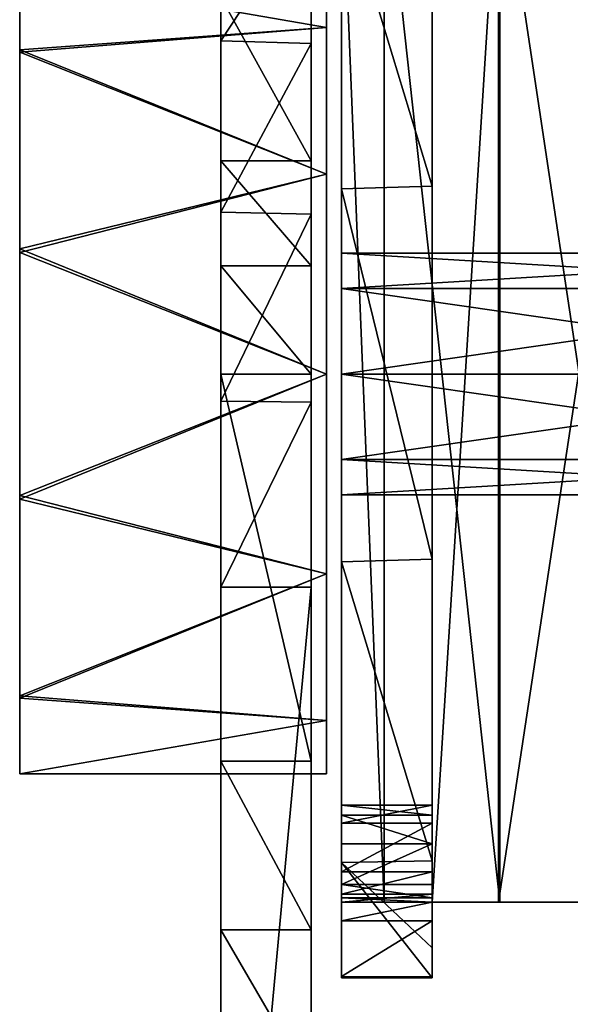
# Model space of a CAD drawing. Header units: inches. Extents: x -5.2 to 5.1, y -2.7 to 6.1.
# Tile 12 of 74: x -4.5 to -3.8, y 1.3 to 2.6. Entities that reach past the tile are written whole.
import ezdxf

# ---------------------------------------------------------------- set-up
doc = ezdxf.new("R2010")
doc.units = ezdxf.units.IN
doc.header["$LTSCALE"] = 52.148148
doc.header["$MEASUREMENT"] = 0
for name, color, linetype in [('268', 7, 'CONTINUOUS'), ('269', 7, 'CONTINUOUS'), ('270', 7, 'CONTINUOUS'), ('271', 7, 'CONTINUOUS'), ('272', 7, 'CONTINUOUS'), ('273', 7, 'CONTINUOUS'), ('274', 7, 'CONTINUOUS'), ('275', 7, 'CONTINUOUS'), ('276', 7, 'CONTINUOUS'), ('277', 7, 'CONTINUOUS'), ('287', 7, 'CONTINUOUS'), ('288', 7, 'CONTINUOUS'), ('289', 7, 'CONTINUOUS'), ('290', 7, 'CONTINUOUS'), ('291', 7, 'CONTINUOUS'), ('312', 7, 'CONTINUOUS'), ('314', 7, 'CONTINUOUS'), ('315', 7, 'CONTINUOUS'), ('316', 7, 'CONTINUOUS'), ('317', 7, 'CONTINUOUS'), ('326', 7, 'CONTINUOUS'), ('885', 7, 'CONTINUOUS'), ('886', 7, 'CONTINUOUS'), ('888', 7, 'CONTINUOUS'), ('889', 7, 'CONTINUOUS')]:
    doc.layers.add(name, color=color, linetype=linetype)

msp = doc.modelspace()

# ---------------------------------------------------------------- linework, layer by layer
at = {"layer": '268', "linetype": 'Continuous'}
for points in [[(-3.956696, 2.814959, 7.263383), (-3.870214, 2.814959, 7.47217), (-3.956696, 1.437007, 7.263383), (-3.956696, 2.814959, 7.263383)], [(-3.956696, 1.437007, 7.263383), (-3.870214, 2.814959, 7.47217), (-3.870207, 1.437007, 7.472177), (-3.956696, 1.437007, 7.263383)], [(-3.870214, 2.814959, 7.47217), (-3.66142, 2.814959, 7.558659), (-3.870207, 1.437007, 7.472177), (-3.870214, 2.814959, 7.47217)], [(-3.66142, 2.814959, 7.558659), (-3.66142, 1.437007, 7.558659), (-3.870207, 1.437007, 7.472177), (-3.66142, 2.814959, 7.558659)]]:
    msp.add_3dface(points, dxfattribs=at)
at = {"layer": '269', "linetype": 'Continuous'}
for points in [[(-4.074806, 1.437007, 7.263383), (-3.956696, 1.437007, 7.263383), (-4.019303, 1.437007, 7.470281), (-4.074806, 1.437007, 7.263383)], [(-3.956696, 1.437007, 7.263383), (-3.870207, 1.437007, 7.472177), (-4.019303, 1.437007, 7.470281), (-3.956696, 1.437007, 7.263383)], [(-4.019303, 1.437007, 7.470281), (-3.870207, 1.437007, 7.472177), (-3.868329, 1.437007, 7.621259), (-4.019303, 1.437007, 7.470281)], [(-3.870207, 1.437007, 7.472177), (-3.66142, 1.437007, 7.558659), (-3.868329, 1.437007, 7.621259), (-3.870207, 1.437007, 7.472177)], [(-3.66142, 1.437007, 7.558659), (-3.66142, 1.437007, 7.676769), (-3.868329, 1.437007, 7.621259), (-3.66142, 1.437007, 7.558659)]]:
    msp.add_3dface(points, dxfattribs=at)
at = {"layer": '270', "linetype": 'Continuous'}
for points in [[(-3.956696, 1.437007, 7.263383), (-4.074806, 1.437007, 7.263383), (-4.074806, 1.437007, 5.920151), (-3.956696, 1.437007, 7.263383)], [(-3.956696, 1.437007, 5.920151), (-3.956696, 1.437007, 7.263383), (-4.074806, 1.437007, 5.920151), (-3.956696, 1.437007, 5.920151)]]:
    msp.add_3dface(points, dxfattribs=at)
at = {"layer": '271', "linetype": 'Continuous'}
for points in [[(-3.956696, 2.913384, 0.114319), (-3.956696, 2.912633, 0.119378), (-3.956696, 1.338581, 0.114319), (-3.956696, 2.913384, 0.114319)], [(-3.956696, 2.913384, -0.078743), (-3.956696, 2.913384, 0.114319), (-3.956696, 1.338581, -0.078743), (-3.956696, 2.913384, -0.078743)], [(-3.956696, 1.338581, -0.078743), (-3.956696, 2.913384, 0.114319), (-3.956696, 1.338581, 0.114319), (-3.956696, 1.338581, -0.078743)], [(-3.956696, 2.762901, -0.541643), (-3.956696, 2.913384, -0.078743), (-3.956696, 1.377578, -0.323285), (-3.956696, 2.762901, -0.541643)], [(-3.956696, 1.377578, -0.323285), (-3.956696, 2.913384, -0.078743), (-3.956696, 1.338581, -0.078743), (-3.956696, 1.377578, -0.323285)], [(-3.956696, 2.912633, 0.119378), (-3.956696, 2.91185, 0.124432), (-3.956696, 1.339332, 0.119378), (-3.956696, 2.912633, 0.119378)], [(-3.956696, 1.338581, 0.114319), (-3.956696, 2.912633, 0.119378), (-3.956696, 1.339332, 0.119378), (-3.956696, 1.338581, 0.114319)], [(-3.956696, 2.91185, 0.124432), (-3.956696, 2.839221, 0.73825), (-3.956696, 1.340116, 0.124432), (-3.956696, 2.91185, 0.124432)], [(-3.956696, 1.339332, 0.119378), (-3.956696, 2.91185, 0.124432), (-3.956696, 1.340116, 0.124432), (-3.956696, 1.339332, 0.119378)], [(-3.956696, 2.839221, 0.73825), (-3.956696, 2.814959, 1.355873), (-3.956696, 1.412745, 0.73825), (-3.956696, 2.839221, 0.73825)], [(-3.956696, 1.340116, 0.124432), (-3.956696, 2.839221, 0.73825), (-3.956696, 1.412745, 0.73825), (-3.956696, 1.340116, 0.124432)], [(-3.956696, 2.814959, 7.263383), (-3.956696, 1.437007, 7.263383), (-3.956696, 1.437007, 5.920151), (-3.956696, 2.814959, 7.263383)], [(-3.956696, 2.814959, 7.263383), (-3.956696, 1.437007, 5.920151), (-3.956696, 2.814959, 5.920151), (-3.956696, 2.814959, 7.263383)], [(-3.956696, 1.437007, 5.920151), (-3.956696, 1.442976, 5.890102), (-3.956696, 2.814959, 5.920151), (-3.956696, 1.437007, 5.920151)], [(-3.956696, 2.804336, 5.509945), (-3.956696, 1.437007, 5.470485), (-3.956696, 2.814959, 5.470485), (-3.956696, 2.804336, 5.509945)], [(-3.956696, 2.814959, 5.470485), (-3.956696, 1.437007, 5.470485), (-3.956696, 1.437007, 1.355873), (-3.956696, 2.814959, 5.470485)], [(-3.956696, 2.814959, 5.920151), (-3.956696, 1.442976, 5.890102), (-3.956696, 2.808957, 5.890022), (-3.956696, 2.814959, 5.920151)], [(-3.956696, 2.814959, 1.355873), (-3.956696, 2.814959, 5.470485), (-3.956696, 1.437007, 1.355873), (-3.956696, 2.814959, 1.355873)], [(-3.956696, 1.412745, 0.73825), (-3.956696, 2.814959, 1.355873), (-3.956696, 1.437007, 1.355873), (-3.956696, 1.412745, 0.73825)], [(-3.956696, 1.442976, 5.890102), (-3.956696, 1.460008, 5.864535), (-3.956696, 2.808957, 5.890022), (-3.956696, 1.442976, 5.890102)], [(-3.956696, 2.808957, 5.890022), (-3.956696, 1.460008, 5.864535), (-3.956696, 2.791897, 5.864473), (-3.956696, 2.808957, 5.890022)], [(-3.956696, 1.447627, 5.50994), (-3.956696, 1.437007, 5.470485), (-3.956696, 2.804336, 5.509945), (-3.956696, 1.447627, 5.50994)], [(-3.956696, 2.775394, 5.538788), (-3.956696, 1.447627, 5.50994), (-3.956696, 2.804336, 5.509945), (-3.956696, 2.775394, 5.538788)], [(-3.956696, 1.460008, 5.864535), (-3.956696, 1.513014, 5.811412), (-3.956696, 2.791897, 5.864473), (-3.956696, 1.460008, 5.864535)], [(-3.956696, 2.791897, 5.864473), (-3.956696, 1.513014, 5.811412), (-3.956696, 2.738952, 5.811412), (-3.956696, 2.791897, 5.864473)], [(-3.956696, 1.476572, 5.538788), (-3.956696, 1.447627, 5.50994), (-3.956696, 2.775394, 5.538788), (-3.956696, 1.476572, 5.538788)], [(-3.956696, 2.711682, 5.602227), (-3.956696, 1.476572, 5.538788), (-3.956696, 2.775394, 5.538788), (-3.956696, 2.711682, 5.602227)], [(-3.956696, 2.37082, -0.82705), (-3.956696, 2.762901, -0.541643), (-3.956696, 1.490842, -0.544065), (-3.956696, 2.37082, -0.82705)], [(-3.956696, 1.490842, -0.544065), (-3.956696, 2.762901, -0.541643), (-3.956696, 1.377578, -0.323285), (-3.956696, 1.490842, -0.544065)], [(-3.956696, 1.513014, 5.811412), (-3.956696, 1.550449, 5.755252), (-3.956696, 2.738952, 5.811412), (-3.956696, 1.513014, 5.811412)], [(-3.956696, 2.738952, 5.811412), (-3.956696, 1.550449, 5.755252), (-3.956696, 2.701517, 5.755252), (-3.956696, 2.738952, 5.811412)], [(-3.956696, 1.540284, 5.602227), (-3.956696, 1.476572, 5.538788), (-3.956696, 2.711682, 5.602227), (-3.956696, 1.540284, 5.602227)], [(-3.956696, 2.688349, 5.689056), (-3.956696, 1.540284, 5.602227), (-3.956696, 2.711682, 5.602227), (-3.956696, 2.688349, 5.689056)], [(-3.956696, 1.550449, 5.755252), (-3.956696, 1.563617, 5.689056), (-3.956696, 2.701517, 5.755252), (-3.956696, 1.550449, 5.755252)], [(-3.956696, 2.701517, 5.755252), (-3.956696, 1.563617, 5.689056), (-3.956696, 2.688349, 5.689056), (-3.956696, 2.701517, 5.755252)], [(-3.956696, 1.563617, 5.689056), (-3.956696, 1.540284, 5.602227), (-3.956696, 2.688349, 5.689056), (-3.956696, 1.563617, 5.689056)], [(-3.956696, 1.884658, -0.828204), (-3.956696, 2.37082, -0.82705), (-3.956696, 1.490842, -0.544065), (-3.956696, 1.884658, -0.828204)]]:
    msp.add_3dface(points, dxfattribs=at)
at = {"layer": '272', "linetype": 'Continuous'}
for points in [[(-3.956696, 1.447627, 5.50994), (-3.956696, 1.476572, 5.538788), (-4.074806, 1.44763, 5.509945), (-3.956696, 1.447627, 5.50994)], [(-4.074806, 1.44763, 5.509945), (-3.956696, 1.476572, 5.538788), (-4.074806, 1.476572, 5.538788), (-4.074806, 1.44763, 5.509945)], [(-4.074806, 1.437007, 5.470485), (-3.956696, 1.447627, 5.50994), (-4.074806, 1.44763, 5.509945), (-4.074806, 1.437007, 5.470485)], [(-3.956696, 1.437007, 5.470485), (-3.956696, 1.447627, 5.50994), (-4.074806, 1.437007, 5.470485), (-3.956696, 1.437007, 5.470485)]]:
    msp.add_3dface(points, dxfattribs=at)
at = {"layer": '273', "linetype": 'Continuous'}
for points in [[(-3.956696, 1.437007, 1.355873), (-3.956696, 1.437007, 5.470485), (-4.074806, 1.437007, 1.355873), (-3.956696, 1.437007, 1.355873)], [(-3.956696, 1.437007, 5.470485), (-4.074806, 1.437007, 5.470485), (-4.074806, 1.437007, 1.355873), (-3.956696, 1.437007, 5.470485)]]:
    msp.add_3dface(points, dxfattribs=at)
at = {"layer": '274', "linetype": 'Continuous'}
for points in [[(-3.956696, 1.412745, 0.73825), (-3.956696, 1.437007, 1.355873), (-4.074806, 1.412745, 0.73825), (-3.956696, 1.412745, 0.73825)], [(-3.956696, 1.437007, 1.355873), (-4.074806, 1.437007, 1.355873), (-4.074806, 1.412745, 0.73825), (-3.956696, 1.437007, 1.355873)], [(-3.956696, 1.340116, 0.124432), (-3.956696, 1.412745, 0.73825), (-4.074806, 1.340116, 0.124432), (-3.956696, 1.340116, 0.124432)], [(-4.074806, 1.340116, 0.124432), (-3.956696, 1.412745, 0.73825), (-4.074806, 1.412745, 0.73825), (-4.074806, 1.340116, 0.124432)]]:
    msp.add_3dface(points, dxfattribs=at)
at = {"layer": '275', "linetype": 'Continuous'}
for points in [[(-4.074806, 1.338581, 0.114319), (-4.074806, 1.339332, 0.119378), (-4.074806, 2.913384, 0.114319), (-4.074806, 1.338581, 0.114319)], [(-4.074806, 2.913384, 0.114319), (-4.074806, 1.339332, 0.119378), (-4.074806, 2.912633, 0.119378), (-4.074806, 2.913384, 0.114319)], [(-4.074806, 1.338581, -0.078743), (-4.074806, 1.338581, 0.114319), (-4.074806, 2.913384, -0.078743), (-4.074806, 1.338581, -0.078743)], [(-4.074806, 2.913384, -0.078743), (-4.074806, 1.338581, 0.114319), (-4.074806, 2.913384, 0.114319), (-4.074806, 2.913384, -0.078743)], [(-4.074806, 2.874387, -0.323285), (-4.074806, 1.338581, -0.078743), (-4.074806, 2.913384, -0.078743), (-4.074806, 2.874387, -0.323285)], [(-4.074806, 1.339332, 0.119378), (-4.074806, 1.340116, 0.124432), (-4.074806, 2.912633, 0.119378), (-4.074806, 1.339332, 0.119378)], [(-4.074806, 2.912633, 0.119378), (-4.074806, 1.340116, 0.124432), (-4.074806, 2.91185, 0.124432), (-4.074806, 2.912633, 0.119378)], [(-4.074806, 1.340116, 0.124432), (-4.074806, 1.412745, 0.73825), (-4.074806, 2.91185, 0.124432), (-4.074806, 1.340116, 0.124432)], [(-4.074806, 2.91185, 0.124432), (-4.074806, 1.412745, 0.73825), (-4.074806, 2.839221, 0.73825), (-4.074806, 2.91185, 0.124432)], [(-4.074806, 1.489065, -0.541643), (-4.074806, 1.338581, -0.078743), (-4.074806, 2.874387, -0.323285), (-4.074806, 1.489065, -0.541643)], [(-4.074806, 2.761124, -0.544065), (-4.074806, 1.489065, -0.541643), (-4.074806, 2.874387, -0.323285), (-4.074806, 2.761124, -0.544065)], [(-4.074806, 1.412745, 0.73825), (-4.074806, 1.437007, 1.355873), (-4.074806, 2.839221, 0.73825), (-4.074806, 1.412745, 0.73825)], [(-4.074806, 2.839221, 0.73825), (-4.074806, 1.437007, 1.355873), (-4.074806, 2.814959, 1.355873), (-4.074806, 2.839221, 0.73825)], [(-4.074806, 1.437007, 7.263383), (-4.074806, 2.814959, 7.263383), (-4.074806, 2.814959, 5.920151), (-4.074806, 1.437007, 7.263383)], [(-4.074806, 1.437007, 5.920151), (-4.074806, 1.437007, 7.263383), (-4.074806, 2.814959, 5.920151), (-4.074806, 1.437007, 5.920151)], [(-4.074806, 2.808974, 5.890062), (-4.074806, 1.437007, 5.920151), (-4.074806, 2.814959, 5.920151), (-4.074806, 2.808974, 5.890062)], [(-4.074806, 1.437007, 5.470485), (-4.074806, 1.44763, 5.509945), (-4.074806, 2.814959, 5.470485), (-4.074806, 1.437007, 5.470485)], [(-4.074806, 1.437007, 1.355873), (-4.074806, 1.437007, 5.470485), (-4.074806, 2.814959, 1.355873), (-4.074806, 1.437007, 1.355873)], [(-4.074806, 2.814959, 1.355873), (-4.074806, 1.437007, 5.470485), (-4.074806, 2.814959, 5.470485), (-4.074806, 2.814959, 1.355873)], [(-4.074806, 2.814959, 5.470485), (-4.074806, 1.44763, 5.509945), (-4.074806, 2.804339, 5.50994), (-4.074806, 2.814959, 5.470485)], [(-4.074806, 1.437007, 5.920151), (-4.074806, 2.808974, 5.890062), (-4.074806, 1.442992, 5.890062), (-4.074806, 1.437007, 5.920151)], [(-4.074806, 2.808974, 5.890062), (-4.074806, 2.791958, 5.864535), (-4.074806, 1.442992, 5.890062), (-4.074806, 2.808974, 5.890062)], [(-4.074806, 1.44763, 5.509945), (-4.074806, 1.476572, 5.538788), (-4.074806, 2.804339, 5.50994), (-4.074806, 1.44763, 5.509945)], [(-4.074806, 2.804339, 5.50994), (-4.074806, 1.476572, 5.538788), (-4.074806, 2.775394, 5.538788), (-4.074806, 2.804339, 5.50994)], [(-4.074806, 2.791958, 5.864535), (-4.074806, 2.738952, 5.811412), (-4.074806, 1.460008, 5.864535), (-4.074806, 2.791958, 5.864535)], [(-4.074806, 1.442992, 5.890062), (-4.074806, 2.791958, 5.864535), (-4.074806, 1.460008, 5.864535), (-4.074806, 1.442992, 5.890062)], [(-4.074806, 2.775394, 5.538788), (-4.074806, 1.476572, 5.538788), (-4.074806, 1.540284, 5.602227), (-4.074806, 2.775394, 5.538788)], [(-4.074806, 2.711682, 5.602227), (-4.074806, 2.775394, 5.538788), (-4.074806, 1.540284, 5.602227), (-4.074806, 2.711682, 5.602227)], [(-4.074806, 1.881145, -0.82705), (-4.074806, 1.489065, -0.541643), (-4.074806, 2.761124, -0.544065), (-4.074806, 1.881145, -0.82705)], [(-4.074806, 2.367308, -0.828204), (-4.074806, 1.881145, -0.82705), (-4.074806, 2.761124, -0.544065), (-4.074806, 2.367308, -0.828204)], [(-4.074806, 2.738952, 5.811412), (-4.074806, 2.701517, 5.755252), (-4.074806, 1.513014, 5.811412), (-4.074806, 2.738952, 5.811412)], [(-4.074806, 1.460008, 5.864535), (-4.074806, 2.738952, 5.811412), (-4.074806, 1.513014, 5.811412), (-4.074806, 1.460008, 5.864535)], [(-4.074806, 2.688349, 5.689056), (-4.074806, 2.711682, 5.602227), (-4.074806, 1.563617, 5.689056), (-4.074806, 2.688349, 5.689056)], [(-4.074806, 1.563617, 5.689056), (-4.074806, 2.711682, 5.602227), (-4.074806, 1.540284, 5.602227), (-4.074806, 1.563617, 5.689056)], [(-4.074806, 2.701517, 5.755252), (-4.074806, 2.688349, 5.689056), (-4.074806, 1.550449, 5.755252), (-4.074806, 2.701517, 5.755252)], [(-4.074806, 1.513014, 5.811412), (-4.074806, 2.701517, 5.755252), (-4.074806, 1.550449, 5.755252), (-4.074806, 1.513014, 5.811412)], [(-4.074806, 1.550449, 5.755252), (-4.074806, 2.688349, 5.689056), (-4.074806, 1.563617, 5.689056), (-4.074806, 1.550449, 5.755252)]]:
    msp.add_3dface(points, dxfattribs=at)
at = {"layer": '276', "linetype": 'Continuous'}
for points in [[(-3.956696, 1.338581, -0.078743), (-3.956696, 1.338581, 0.114319), (-4.074806, 1.338581, -0.078743), (-3.956696, 1.338581, -0.078743)], [(-3.956696, 1.338581, 0.114319), (-4.074806, 1.338581, 0.114319), (-4.074806, 1.338581, -0.078743), (-3.956696, 1.338581, 0.114319)]]:
    msp.add_3dface(points, dxfattribs=at)
at = {"layer": '277', "linetype": 'Continuous'}
for points in [[(-3.956696, 2.762901, -0.541643), (-3.956696, 2.37082, -0.82705), (-4.074806, 2.761124, -0.544065), (-3.956696, 2.762901, -0.541643)], [(-3.956696, 2.37082, -0.82705), (-4.074806, 2.367308, -0.828204), (-4.074806, 2.761124, -0.544065), (-3.956696, 2.37082, -0.82705)], [(-3.956696, 2.37082, -0.82705), (-3.956696, 1.884658, -0.828204), (-4.074806, 2.367308, -0.828204), (-3.956696, 2.37082, -0.82705)], [(-3.956696, 1.884658, -0.828204), (-4.074806, 1.881145, -0.82705), (-4.074806, 2.367308, -0.828204), (-3.956696, 1.884658, -0.828204)], [(-3.956696, 1.884658, -0.828204), (-3.956696, 1.490842, -0.544065), (-4.074806, 1.881145, -0.82705), (-3.956696, 1.884658, -0.828204)], [(-3.956696, 1.490842, -0.544065), (-4.074806, 1.489065, -0.541643), (-4.074806, 1.881145, -0.82705), (-3.956696, 1.490842, -0.544065)], [(-3.956696, 1.490842, -0.544065), (-3.956696, 1.377578, -0.323285), (-4.074806, 1.489065, -0.541643), (-3.956696, 1.490842, -0.544065)], [(-3.956696, 1.377578, -0.323285), (-3.956696, 1.338581, -0.078743), (-4.074806, 1.489065, -0.541643), (-3.956696, 1.377578, -0.323285)], [(-3.956696, 1.338581, -0.078743), (-4.074806, 1.338581, -0.078743), (-4.074806, 1.489065, -0.541643), (-3.956696, 1.338581, -0.078743)]]:
    msp.add_3dface(points, dxfattribs=at)
at = {"layer": '287', "linetype": 'Continuous'}
for points in [[(-4.019296, 2.814959, 7.470292), (-4.074806, 2.814959, 7.263383), (-4.019303, 1.437007, 7.470281), (-4.019296, 2.814959, 7.470292)], [(-4.074806, 2.814959, 7.263383), (-4.074806, 1.437007, 7.263383), (-4.019303, 1.437007, 7.470281), (-4.074806, 2.814959, 7.263383)], [(-4.019296, 2.814959, 7.470292), (-4.019303, 1.437007, 7.470281), (-3.868329, 1.437007, 7.621259), (-4.019296, 2.814959, 7.470292)], [(-3.868318, 2.814959, 7.621265), (-4.019296, 2.814959, 7.470292), (-3.868329, 1.437007, 7.621259), (-3.868318, 2.814959, 7.621265)], [(-3.66142, 1.437007, 7.676769), (-3.868318, 2.814959, 7.621265), (-3.868329, 1.437007, 7.621259), (-3.66142, 1.437007, 7.676769)], [(-3.66142, 1.437007, 7.676769), (-3.66142, 2.814959, 7.676769), (-3.868318, 2.814959, 7.621265), (-3.66142, 1.437007, 7.676769)]]:
    msp.add_3dface(points, dxfattribs=at)
at = {"layer": '288', "linetype": 'Continuous'}
for points in [[(-3.956696, 1.460008, 5.864535), (-3.956696, 1.442976, 5.890102), (-4.074806, 1.460008, 5.864535), (-3.956696, 1.460008, 5.864535)], [(-3.956696, 1.442976, 5.890102), (-4.074806, 1.442992, 5.890062), (-4.074806, 1.460008, 5.864535), (-3.956696, 1.442976, 5.890102)], [(-3.956696, 1.437007, 5.920151), (-4.074806, 1.437007, 5.920151), (-4.074806, 1.442992, 5.890062), (-3.956696, 1.437007, 5.920151)], [(-3.956696, 1.442976, 5.890102), (-3.956696, 1.437007, 5.920151), (-4.074806, 1.442992, 5.890062), (-3.956696, 1.442976, 5.890102)]]:
    msp.add_3dface(points, dxfattribs=at)
at = {"layer": '289', "linetype": 'Continuous'}
for points in [[(-3.956696, 1.513014, 5.811412), (-3.956696, 1.460008, 5.864535), (-4.074806, 1.460008, 5.864535), (-3.956696, 1.513014, 5.811412)], [(-3.956696, 1.513014, 5.811412), (-4.074806, 1.460008, 5.864535), (-4.074806, 1.513014, 5.811412), (-3.956696, 1.513014, 5.811412)]]:
    msp.add_3dface(points, dxfattribs=at)
at = {"layer": '290', "linetype": 'Continuous'}
for points in [[(-3.956696, 1.563617, 5.689056), (-3.956696, 1.550449, 5.755252), (-4.074806, 1.563617, 5.689056), (-3.956696, 1.563617, 5.689056)], [(-3.956696, 1.550449, 5.755252), (-4.074806, 1.550449, 5.755252), (-4.074806, 1.563617, 5.689056), (-3.956696, 1.550449, 5.755252)], [(-3.956696, 1.550449, 5.755252), (-3.956696, 1.513014, 5.811412), (-4.074806, 1.550449, 5.755252), (-3.956696, 1.550449, 5.755252)], [(-3.956696, 1.513014, 5.811412), (-4.074806, 1.513014, 5.811412), (-4.074806, 1.550449, 5.755252), (-3.956696, 1.513014, 5.811412)]]:
    msp.add_3dface(points, dxfattribs=at)
at = {"layer": '291', "linetype": 'Continuous'}
for points in [[(-3.956696, 1.540284, 5.602227), (-3.956696, 1.563617, 5.689056), (-4.074806, 1.540284, 5.602227), (-3.956696, 1.540284, 5.602227)], [(-3.956696, 1.563617, 5.689056), (-4.074806, 1.563617, 5.689056), (-4.074806, 1.540284, 5.602227), (-3.956696, 1.563617, 5.689056)], [(-3.956696, 1.476572, 5.538788), (-3.956696, 1.540284, 5.602227), (-4.074806, 1.476572, 5.538788), (-3.956696, 1.476572, 5.538788)], [(-4.074806, 1.476572, 5.538788), (-3.956696, 1.540284, 5.602227), (-4.074806, 1.540284, 5.602227), (-4.074806, 1.476572, 5.538788)]]:
    msp.add_3dface(points, dxfattribs=at)
at = {"layer": '312', "linetype": 'Continuous'}
for points in [[(-4.114176, 2.862104, 7.030983), (-4.114176, 2.739689, 7.244708), (-4.114176, 2.403937, 6.014768), (-4.114176, 2.862104, 7.030983)], [(-4.114176, 2.61897, 6.137578), (-4.114176, 2.862104, 7.030983), (-4.114176, 2.403937, 6.014768), (-4.114176, 2.61897, 6.137578)], [(-4.114176, 2.739689, 7.244708), (-4.114176, 2.55704, 7.410364), (-4.114176, 2.267251, 5.976857), (-4.114176, 2.739689, 7.244708)], [(-4.114176, 2.403937, 6.014768), (-4.114176, 2.739689, 7.244708), (-4.114176, 2.267251, 5.976857), (-4.114176, 2.403937, 6.014768)], [(-4.114176, 2.55704, 7.410364), (-4.114176, 2.33425, 7.510798), (-4.114176, 2.125983, 5.964077), (-4.114176, 2.55704, 7.410364)], [(-4.114176, 2.267251, 5.976857), (-4.114176, 2.55704, 7.410364), (-4.114176, 2.125983, 5.964077), (-4.114176, 2.267251, 5.976857)], [(-4.114176, 2.33425, 7.510798), (-4.114176, 2.089375, 7.537984), (-4.114176, 1.621224, 5.964077), (-4.114176, 2.33425, 7.510798)], [(-4.114176, 2.125983, 5.964077), (-4.114176, 2.33425, 7.510798), (-4.114176, 1.621224, 5.964077), (-4.114176, 2.125983, 5.964077)], [(-4.114176, 2.089375, 7.537984), (-4.114176, 1.848029, 7.48819), (-4.114176, 1.400958, 5.932615), (-4.114176, 2.089375, 7.537984)], [(-4.114176, 1.621224, 5.964077), (-4.114176, 2.089375, 7.537984), (-4.114176, 1.400958, 5.932615), (-4.114176, 1.621224, 5.964077)], [(-4.114176, 0.580923, 7.165964), (-4.114176, 1.198267, 5.840835), (-4.114176, 1.848029, 7.48819), (-4.114176, 0.580923, 7.165964)], [(-4.114176, 1.848029, 7.48819), (-4.114176, 1.198267, 5.840835), (-4.114176, 1.400958, 5.932615), (-4.114176, 1.848029, 7.48819)]]:
    msp.add_3dface(points, dxfattribs=at)
at = {"layer": '314', "linetype": 'Continuous'}
for points in [[(-4.114176, 1.621224, 5.964077), (-4.114176, 1.400958, 5.932615), (-4.232287, 1.621224, 5.964077), (-4.114176, 1.621224, 5.964077)], [(-4.232287, 1.621224, 5.964077), (-4.114176, 1.400958, 5.932615), (-4.232287, 1.400958, 5.932615), (-4.232287, 1.621224, 5.964077)], [(-4.114176, 1.400958, 5.932615), (-4.114176, 1.198267, 5.840835), (-4.232287, 1.400958, 5.932615), (-4.114176, 1.400958, 5.932615)], [(-4.114176, 1.198267, 5.840835), (-4.232287, 1.198267, 5.840835), (-4.232287, 1.400958, 5.932615), (-4.114176, 1.198267, 5.840835)]]:
    msp.add_3dface(points, dxfattribs=at)
at = {"layer": '315', "linetype": 'Continuous'}
for points in [[(-4.114176, 2.125983, 5.964077), (-4.114176, 1.621224, 5.964077), (-4.232287, 2.125983, 5.964077), (-4.114176, 2.125983, 5.964077)], [(-4.114176, 1.621224, 5.964077), (-4.232287, 1.621224, 5.964077), (-4.232287, 2.125983, 5.964077), (-4.114176, 1.621224, 5.964077)]]:
    msp.add_3dface(points, dxfattribs=at)
at = {"layer": '316', "linetype": 'Continuous'}
for points in [[(-4.232287, 2.560425, 7.40815), (-4.114176, 2.739689, 7.244708), (-4.232287, 2.742008, 7.241828), (-4.232287, 2.560425, 7.40815)], [(-4.114176, 2.55704, 7.410364), (-4.114176, 2.739689, 7.244708), (-4.232287, 2.560425, 7.40815), (-4.114176, 2.55704, 7.410364)], [(-4.114176, 2.61897, 6.137578), (-4.114176, 2.403937, 6.014768), (-4.232287, 2.618026, 6.136804), (-4.114176, 2.61897, 6.137578)], [(-4.232287, 2.618026, 6.136804), (-4.114176, 2.403937, 6.014768), (-4.232287, 2.403937, 6.014768), (-4.232287, 2.618026, 6.136804)], [(-4.232287, 2.337144, 7.50999), (-4.114176, 2.55704, 7.410364), (-4.232287, 2.560425, 7.40815), (-4.232287, 2.337144, 7.50999)], [(-4.114176, 2.33425, 7.510798), (-4.114176, 2.55704, 7.410364), (-4.232287, 2.337144, 7.50999), (-4.114176, 2.33425, 7.510798)], [(-4.114176, 2.403937, 6.014768), (-4.114176, 2.267251, 5.976857), (-4.232287, 2.403937, 6.014768), (-4.114176, 2.403937, 6.014768)], [(-4.232287, 2.403937, 6.014768), (-4.114176, 2.267251, 5.976857), (-4.232287, 2.267251, 5.976857), (-4.232287, 2.403937, 6.014768)], [(-4.232287, 2.090595, 7.538027), (-4.114176, 2.33425, 7.510798), (-4.232287, 2.337144, 7.50999), (-4.232287, 2.090595, 7.538027)], [(-4.114176, 2.089375, 7.537984), (-4.114176, 2.33425, 7.510798), (-4.232287, 2.090595, 7.538027), (-4.114176, 2.089375, 7.537984)], [(-4.114176, 2.267251, 5.976857), (-4.114176, 2.125983, 5.964077), (-4.232287, 2.267251, 5.976857), (-4.114176, 2.267251, 5.976857)], [(-4.114176, 2.125983, 5.964077), (-4.232287, 2.125983, 5.964077), (-4.232287, 2.267251, 5.976857), (-4.114176, 2.125983, 5.964077)], [(-4.232287, 1.848029, 7.48819), (-4.114176, 2.089375, 7.537984), (-4.232287, 2.090595, 7.538027), (-4.232287, 1.848029, 7.48819)], [(-4.114176, 1.848029, 7.48819), (-4.114176, 2.089375, 7.537984), (-4.232287, 1.848029, 7.48819), (-4.114176, 1.848029, 7.48819)]]:
    msp.add_3dface(points, dxfattribs=at)
at = {"layer": '317', "linetype": 'Continuous'}
for points in [[(-4.114176, 0.580923, 7.165964), (-4.114176, 1.848029, 7.48819), (-4.232287, 0.580923, 7.165964), (-4.114176, 0.580923, 7.165964)], [(-4.114176, 1.848029, 7.48819), (-4.232287, 1.848029, 7.48819), (-4.232287, 0.580923, 7.165964), (-4.114176, 1.848029, 7.48819)]]:
    msp.add_3dface(points, dxfattribs=at)
at = {"layer": '326', "linetype": 'Continuous'}
for points in [[(-4.232287, 2.742008, 7.241828), (-4.232287, 2.863275, 7.027879), (-4.232287, 2.403937, 6.014768), (-4.232287, 2.742008, 7.241828)], [(-4.232287, 2.863275, 7.027879), (-4.232287, 2.618026, 6.136804), (-4.232287, 2.403937, 6.014768), (-4.232287, 2.863275, 7.027879)], [(-4.232287, 2.125983, 5.964077), (-4.232287, 2.560425, 7.40815), (-4.232287, 2.742008, 7.241828), (-4.232287, 2.125983, 5.964077)], [(-4.232287, 2.125983, 5.964077), (-4.232287, 2.742008, 7.241828), (-4.232287, 2.267251, 5.976857), (-4.232287, 2.125983, 5.964077)], [(-4.232287, 2.742008, 7.241828), (-4.232287, 2.403937, 6.014768), (-4.232287, 2.267251, 5.976857), (-4.232287, 2.742008, 7.241828)], [(-4.232287, 2.125983, 5.964077), (-4.232287, 1.621224, 5.964077), (-4.232287, 2.560425, 7.40815), (-4.232287, 2.125983, 5.964077)], [(-4.232287, 1.621224, 5.964077), (-4.232287, 2.337144, 7.50999), (-4.232287, 2.560425, 7.40815), (-4.232287, 1.621224, 5.964077)], [(-4.232287, 1.621224, 5.964077), (-4.232287, 2.090595, 7.538027), (-4.232287, 2.337144, 7.50999), (-4.232287, 1.621224, 5.964077)], [(-4.232287, 1.621224, 5.964077), (-4.232287, 1.400958, 5.932615), (-4.232287, 2.090595, 7.538027), (-4.232287, 1.621224, 5.964077)], [(-4.232287, 1.400958, 5.932615), (-4.232287, 1.848029, 7.48819), (-4.232287, 2.090595, 7.538027), (-4.232287, 1.400958, 5.932615)], [(-4.232287, 1.198267, 5.840835), (-4.232287, 1.013371, 5.811098), (-4.232287, 1.848029, 7.48819), (-4.232287, 1.198267, 5.840835)], [(-4.232287, 1.400958, 5.932615), (-4.232287, 1.198267, 5.840835), (-4.232287, 1.848029, 7.48819), (-4.232287, 1.400958, 5.932615)], [(-4.232287, 1.013371, 5.811098), (-4.232287, 0.864938, 5.92527), (-4.232287, 1.848029, 7.48819), (-4.232287, 1.013371, 5.811098)], [(-4.232287, 1.848029, 7.48819), (-4.232287, 0.864938, 5.92527), (-4.232287, 0.792693, 5.999274), (-4.232287, 1.848029, 7.48819)], [(-4.232287, 0.580923, 7.165964), (-4.232287, 1.848029, 7.48819), (-4.232287, 0.692904, 6.026443), (-4.232287, 0.580923, 7.165964)], [(-4.232287, 0.692904, 6.026443), (-4.232287, 1.848029, 7.48819), (-4.232287, 0.792693, 5.999274), (-4.232287, 0.692904, 6.026443)]]:
    msp.add_3dface(points, dxfattribs=at)
at = {"layer": '885', "linetype": 'Continuous'}
for points in [[(-4.094491, 2.647636, -0.000003), (-4.494401, 2.647611, 0.005134), (-4.094491, 2.577748, 0.260824), (-4.094491, 2.647636, -0.000003)], [(-4.494401, 2.647611, 0.005134), (-4.494401, 2.545581, 0.309932), (-4.094491, 2.577748, 0.260824), (-4.494401, 2.647611, 0.005134)], [(-4.094491, 2.577748, 0.260824), (-4.494401, 2.545581, 0.309932), (-4.094491, 2.38681, 0.451762), (-4.094491, 2.577748, 0.260824)], [(-4.494401, 2.545581, 0.309932), (-4.494401, 2.284249, 0.497063), (-4.094491, 2.38681, 0.451762), (-4.494401, 2.545581, 0.309932)], [(-4.094491, 2.38681, 0.451762), (-4.494401, 2.284249, 0.497063), (-4.094491, 2.125983, 0.521651), (-4.094491, 2.38681, 0.451762)], [(-4.494401, 2.284249, 0.497063), (-4.494401, 1.96283, 0.49548), (-4.094491, 2.125983, 0.521651), (-4.494401, 2.284249, 0.497063)], [(-4.094491, 2.125983, 0.521651), (-4.494401, 1.96283, 0.49548), (-4.094491, 1.865156, 0.451762), (-4.094491, 2.125983, 0.521651)], [(-4.494401, 1.96283, 0.49548), (-4.494401, 1.703353, 0.305786), (-4.094491, 1.865156, 0.451762), (-4.494401, 1.96283, 0.49548)], [(-4.094491, 1.865156, 0.451762), (-4.494401, 1.703353, 0.305786), (-4.094491, 1.674218, 0.260824), (-4.094491, 1.865156, 0.451762)], [(-4.494401, 1.703353, 0.305786), (-4.494401, 1.604329, -0.000003), (-4.094491, 1.674218, 0.260824), (-4.494401, 1.703353, 0.305786)], [(-4.094491, 1.674218, 0.260824), (-4.494401, 1.604329, -0.000003), (-4.094491, 1.604329, -0.000003), (-4.094491, 1.674218, 0.260824)]]:
    msp.add_3dface(points, dxfattribs=at)
at = {"layer": '886', "linetype": 'Continuous'}
for points in [[(-4.494401, 2.647636, -0.000003), (-4.094491, 2.647636, -0.000003), (-4.094491, 2.577748, -0.26083), (-4.494401, 2.647636, -0.000003)], [(-4.494401, 2.548613, -0.305791), (-4.494401, 2.647636, -0.000003), (-4.094491, 2.577748, -0.26083), (-4.494401, 2.548613, -0.305791)], [(-4.094491, 2.38681, -0.451768), (-4.494401, 2.548613, -0.305791), (-4.094491, 2.577748, -0.26083), (-4.094491, 2.38681, -0.451768)], [(-4.494401, 2.289136, -0.495486), (-4.494401, 2.548613, -0.305791), (-4.094491, 2.38681, -0.451768), (-4.494401, 2.289136, -0.495486)], [(-4.094491, 2.125983, -0.521656), (-4.494401, 2.289136, -0.495486), (-4.094491, 2.38681, -0.451768), (-4.094491, 2.125983, -0.521656)], [(-4.494401, 1.967717, -0.497069), (-4.494401, 2.289136, -0.495486), (-4.094491, 2.125983, -0.521656), (-4.494401, 1.967717, -0.497069)], [(-4.094491, 1.865156, -0.451768), (-4.494401, 1.967717, -0.497069), (-4.094491, 2.125983, -0.521656), (-4.094491, 1.865156, -0.451768)], [(-4.494401, 1.706385, -0.309938), (-4.494401, 1.967717, -0.497069), (-4.094491, 1.865156, -0.451768), (-4.494401, 1.706385, -0.309938)], [(-4.094491, 1.674218, -0.26083), (-4.494401, 1.706385, -0.309938), (-4.094491, 1.865156, -0.451768), (-4.094491, 1.674218, -0.26083)], [(-4.494401, 1.604355, -0.005139), (-4.494401, 1.706385, -0.309938), (-4.094491, 1.674218, -0.26083), (-4.494401, 1.604355, -0.005139)], [(-4.094491, 1.604329, -0.000003), (-4.494401, 1.604355, -0.005139), (-4.094491, 1.674218, -0.26083), (-4.094491, 1.604329, -0.000003)], [(-4.494401, 1.604355, -0.005139), (-4.094491, 1.604329, -0.000003), (-4.494401, 1.604329, -0.000003), (-4.494401, 1.604355, -0.005139)]]:
    msp.add_3dface(points, dxfattribs=at)
at = {"layer": '888', "linetype": 'Continuous'}
for points in [[(-3.299216, 2.237338, 0.111353), (-3.299216, 2.283463, -0.000003), (-4.074806, 2.237338, 0.111353), (-3.299216, 2.237338, 0.111353)], [(-4.074806, 2.237338, 0.111353), (-3.299216, 2.283463, -0.000003), (-4.074806, 2.283463, -0.000003), (-4.074806, 2.237338, 0.111353)], [(-3.299216, 2.125983, 0.157477), (-3.299216, 2.237338, 0.111353), (-4.074806, 2.125983, 0.157477), (-3.299216, 2.125983, 0.157477)], [(-4.074806, 2.125983, 0.157477), (-3.299216, 2.237338, 0.111353), (-4.074806, 2.237338, 0.111353), (-4.074806, 2.125983, 0.157477)], [(-3.299216, 2.014628, 0.111353), (-3.299216, 2.125983, 0.157477), (-4.074806, 2.014628, 0.111353), (-3.299216, 2.014628, 0.111353)], [(-4.074806, 2.014628, 0.111353), (-3.299216, 2.125983, 0.157477), (-4.074806, 2.125983, 0.157477), (-4.074806, 2.014628, 0.111353)], [(-3.299216, 1.968503, -0.000003), (-3.299216, 2.014628, 0.111353), (-4.074806, 1.968503, -0.000003), (-3.299216, 1.968503, -0.000003)], [(-4.074806, 1.968503, -0.000003), (-3.299216, 2.014628, 0.111353), (-4.074806, 2.014628, 0.111353), (-4.074806, 1.968503, -0.000003)]]:
    msp.add_3dface(points, dxfattribs=at)
at = {"layer": '889', "linetype": 'Continuous'}
for points in [[(-4.074806, 2.283463, -0.000003), (-3.299216, 2.283463, -0.000003), (-3.299216, 2.237338, -0.111358), (-4.074806, 2.283463, -0.000003)], [(-4.074806, 2.283463, -0.000003), (-3.299216, 2.237338, -0.111358), (-4.074806, 2.237338, -0.111358), (-4.074806, 2.283463, -0.000003)], [(-3.299216, 2.237338, -0.111358), (-3.299216, 2.125983, -0.157483), (-4.074806, 2.237338, -0.111358), (-3.299216, 2.237338, -0.111358)], [(-4.074806, 2.237338, -0.111358), (-3.299216, 2.125983, -0.157483), (-4.074806, 2.125983, -0.157483), (-4.074806, 2.237338, -0.111358)], [(-3.299216, 2.125983, -0.157483), (-3.299216, 2.014628, -0.111358), (-4.074806, 2.125983, -0.157483), (-3.299216, 2.125983, -0.157483)], [(-4.074806, 2.125983, -0.157483), (-3.299216, 2.014628, -0.111358), (-4.074806, 2.014628, -0.111358), (-4.074806, 2.125983, -0.157483)], [(-3.299216, 1.968503, -0.000003), (-4.074806, 1.968503, -0.000003), (-4.074806, 2.014628, -0.111358), (-3.299216, 1.968503, -0.000003)], [(-3.299216, 2.014628, -0.111358), (-3.299216, 1.968503, -0.000003), (-4.074806, 2.014628, -0.111358), (-3.299216, 2.014628, -0.111358)]]:
    msp.add_3dface(points, dxfattribs=at)

doc.saveas('drawing.dxf')
